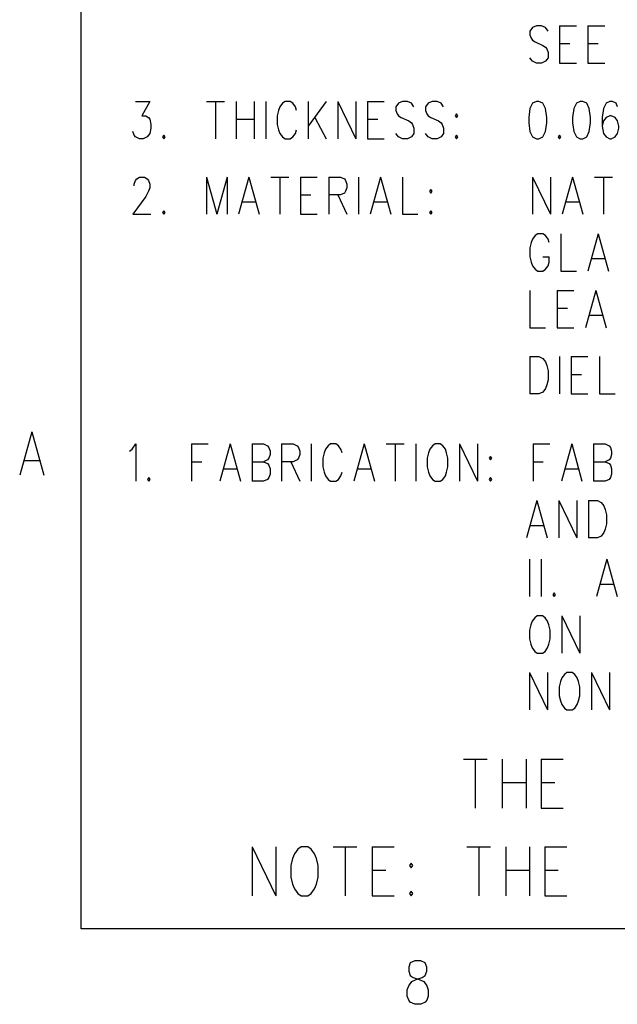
# Model space of a CAD drawing. Extents: x 2 to 38, y 4.3 to 27.6.
# Tile 1 of 33: x 2.2 to 5.5, y 4.4 to 9.9. Entities that reach past the tile are written whole.
import ezdxf

# ---------------------------------------------------------------- set-up
doc = ezdxf.new("R2010")
doc.units = 0
doc.layers.add('pho', color=1, linetype='CONTINUOUS')

msp = doc.modelspace()

# ---------------------------------------------------------------- linework, layer by layer
at = {"layer": 'pho', "color": 1}
for points in [[(2.54174, 4.85581), (2.54174, 27.07542), (37.45826, 27.07542), (37.45826, 4.85581), (2.54174, 4.85581)], [(5.15461, 9.88035), (5.14018, 9.90019), (5.11854, 9.91011), (5.08968, 9.91011), (5.06804, 9.90019), (5.05361, 9.88035), (5.05361, 9.86051), (5.06082, 9.84067), (5.06804, 9.83075), (5.08247, 9.82083), (5.12575, 9.80099), (5.14018, 9.79107), (5.14739, 9.78115), (5.15461, 9.76132), (5.15461, 9.73156), (5.14018, 9.71172), (5.11854, 9.7018), (5.08968, 9.7018), (5.06804, 9.71172), (5.05361, 9.73156)], [(5.21953, 9.91011), (5.21953, 9.7018)], [(5.21953, 9.91011), (5.31332, 9.91011)], [(5.37825, 9.91011), (5.37825, 9.7018)], [(5.37825, 9.91011), (5.47203, 9.91011)], [(5.21953, 9.81091), (5.27725, 9.81091)], [(5.37825, 9.81091), (5.43596, 9.81091)], [(5.21953, 9.7018), (5.31332, 9.7018)], [(5.37825, 9.7018), (5.47203, 9.7018)], [(2.84608, 9.48688), (2.92543, 9.48688), (2.88215, 9.40752), (2.90379, 9.40752), (2.91822, 9.3976), (2.92543, 9.38768), (2.93265, 9.35792), (2.93265, 9.33808), (2.92543, 9.30833), (2.911, 9.28849), (2.88936, 9.27857), (2.86772, 9.27857), (2.84608, 9.28849), (2.83886, 9.29841), (2.83165, 9.31825)], [(3.24286, 9.48688), (3.34385, 9.48688)], [(3.29335, 9.48688), (3.29335, 9.27857)], [(3.40878, 9.48688), (3.40878, 9.27857)], [(3.50978, 9.48688), (3.50978, 9.27857)], [(3.57471, 9.48688), (3.57471, 9.27857)], [(3.74785, 9.43728), (3.74063, 9.45712), (3.7262, 9.47696), (3.71178, 9.48688), (3.68292, 9.48688), (3.66849, 9.47696), (3.65406, 9.45712), (3.64685, 9.43728), (3.63963, 9.40752), (3.63963, 9.35792), (3.64685, 9.32817), (3.65406, 9.30833), (3.66849, 9.28849), (3.68292, 9.27857), (3.71178, 9.27857), (3.7262, 9.28849), (3.74063, 9.30833), (3.74785, 9.32817)], [(3.81277, 9.48688), (3.81277, 9.27857)], [(3.91377, 9.48688), (3.81277, 9.348)], [(3.9787, 9.48688), (3.9787, 9.27857)], [(3.9787, 9.48688), (4.0797, 9.27857)], [(4.0797, 9.48688), (4.0797, 9.27857)], [(4.14463, 9.48688), (4.14463, 9.27857)], [(4.14463, 9.48688), (4.23841, 9.48688)], [(4.40433, 9.45712), (4.38991, 9.47696), (4.36826, 9.48688), (4.33941, 9.48688), (4.31776, 9.47696)], [(4.57026, 9.45712), (4.55583, 9.47696), (4.53419, 9.48688), (4.50533, 9.48688), (4.48369, 9.47696), (4.46926, 9.45712), (4.46926, 9.43728), (4.47648, 9.41744), (4.48369, 9.40752), (4.49812, 9.3976), (4.5414, 9.37776), (4.55583, 9.36784), (4.56305, 9.35792), (4.57026, 9.33808), (4.57026, 9.30833), (4.55583, 9.28849), (4.53419, 9.27857), (4.50533, 9.27857), (4.48369, 9.28849), (4.46926, 9.30833)], [(5.08968, 9.48688), (5.06804, 9.47696), (5.05361, 9.4472), (5.0464, 9.3976), (5.0464, 9.36784), (5.05361, 9.31825), (5.06804, 9.28849), (5.08968, 9.27857), (5.10411, 9.27857), (5.12575, 9.28849), (5.14018, 9.31825), (5.14739, 9.36784), (5.14739, 9.3976), (5.14018, 9.4472), (5.12575, 9.47696), (5.10411, 9.48688), (5.08968, 9.48688)], [(5.33496, 9.48688), (5.31332, 9.47696), (5.29889, 9.4472), (5.29168, 9.3976), (5.29168, 9.36784), (5.29889, 9.31825), (5.31332, 9.28849), (5.33496, 9.27857), (5.34939, 9.27857), (5.37103, 9.28849), (5.38546, 9.31825), (5.39267, 9.36784), (5.39267, 9.3976), (5.38546, 9.4472), (5.37103, 9.47696), (5.34939, 9.48688), (5.33496, 9.48688)], [(5.54417, 9.45712), (5.53696, 9.47696), (5.51532, 9.48688), (5.50089, 9.48688), (5.47924, 9.47696), (5.46482, 9.4472), (5.4576, 9.3976), (5.4576, 9.348), (5.46482, 9.30833), (5.47924, 9.28849), (5.50089, 9.27857), (5.5081, 9.27857), (5.52974, 9.28849), (5.54417, 9.30833), (5.55139, 9.33808), (5.55139, 9.348), (5.54417, 9.37776), (5.52974, 9.3976), (5.5081, 9.40752), (5.50089, 9.40752), (5.47924, 9.3976), (5.46482, 9.37776), (5.4576, 9.348)], [(4.31776, 9.47696), (4.30334, 9.45712), (4.30334, 9.43728), (4.31055, 9.41744), (4.31776, 9.40752)], [(3.40878, 9.38768), (3.50978, 9.38768)], [(3.84884, 9.3976), (3.91377, 9.27857)], [(4.14463, 9.38768), (4.20234, 9.38768)], [(4.31776, 9.40752), (4.33219, 9.3976), (4.37548, 9.37776), (4.38991, 9.36784), (4.39712, 9.35792), (4.40433, 9.33808), (4.40433, 9.30833), (4.38991, 9.28849), (4.36826, 9.27857), (4.33941, 9.27857), (4.31776, 9.28849)], [(4.6424, 9.41744), (4.63519, 9.40752), (4.6424, 9.3976), (4.64962, 9.40752), (4.6424, 9.41744)], [(3.00479, 9.29841), (2.99757, 9.28849), (3.00479, 9.27857), (3.012, 9.28849), (3.00479, 9.29841)], [(4.14463, 9.27857), (4.23841, 9.27857)], [(4.31776, 9.28849), (4.30334, 9.30833)], [(4.6424, 9.29841), (4.63519, 9.28849), (4.6424, 9.27857), (4.64962, 9.28849), (4.6424, 9.29841)], [(5.21953, 9.29841), (5.21232, 9.28849), (5.21953, 9.27857), (5.22675, 9.28849), (5.21953, 9.29841)], [(2.83886, 9.01405), (2.83886, 9.02397), (2.84608, 9.04381), (2.85329, 9.05373), (2.86772, 9.06365), (2.89658, 9.06365), (2.911, 9.05373), (2.91822, 9.04381), (2.92543, 9.02397), (2.92543, 9.00413), (2.91822, 8.98429), (2.90379, 8.95453), (2.83165, 8.85534), (2.93265, 8.85534)], [(3.24286, 9.06365), (3.24286, 8.85534)], [(3.24286, 9.06365), (3.30057, 8.85534)], [(3.35828, 9.06365), (3.30057, 8.85534)], [(3.35828, 9.06365), (3.35828, 8.85534)], [(3.48092, 9.06365), (3.42321, 8.85534)], [(3.48092, 9.06365), (3.53864, 8.85534)], [(3.60356, 9.06365), (3.70456, 9.06365)], [(3.65406, 9.06365), (3.65406, 8.85534)], [(3.76949, 9.06365), (3.76949, 8.85534)], [(3.76949, 9.06365), (3.86327, 9.06365)], [(3.9282, 9.06365), (3.9282, 8.85534)], [(3.9282, 9.06365), (3.99313, 9.06365), (4.01477, 9.05373), (4.02198, 9.04381), (4.0292, 9.02397), (4.0292, 9.00413), (4.02198, 8.98429), (4.01477, 8.97437), (3.99313, 8.96445), (3.9282, 8.96445)], [(4.09413, 9.06365), (4.09413, 8.85534)], [(4.21677, 9.06365), (4.15905, 8.85534)], [(4.21677, 9.06365), (4.27448, 8.85534)], [(4.33941, 9.06365), (4.33941, 8.85534), (4.42598, 8.85534)], [(5.06804, 9.06365), (5.06804, 8.85534)], [(5.06804, 9.06365), (5.16904, 8.85534)], [(5.16904, 9.06365), (5.16904, 8.85534)], [(5.29168, 9.06365), (5.23396, 8.85534)], [(5.29168, 9.06365), (5.34939, 8.85534)], [(5.41432, 9.06365), (5.51532, 9.06365)], [(5.46482, 9.06365), (5.46482, 8.85534)], [(4.49812, 8.99421), (4.4909, 8.98429), (4.49812, 8.97437), (4.50533, 8.98429), (4.49812, 8.99421)], [(3.76949, 8.96445), (3.8272, 8.96445)], [(3.9787, 8.96445), (4.0292, 8.85534)], [(3.00479, 8.87518), (2.99757, 8.86526), (3.00479, 8.85534), (3.012, 8.86526), (3.00479, 8.87518)], [(3.44485, 8.92477), (3.51699, 8.92477)], [(4.1807, 8.92477), (4.25284, 8.92477)], [(4.49812, 8.87518), (4.4909, 8.86526), (4.49812, 8.85534), (4.50533, 8.86526), (4.49812, 8.87518)], [(5.25561, 8.92477), (5.32775, 8.92477)], [(3.76949, 8.85534), (3.86327, 8.85534)], [(5.16182, 8.69663), (5.15461, 8.71646), (5.14018, 8.7363), (5.12575, 8.74622), (5.09689, 8.74622), (5.08247, 8.7363), (5.06804, 8.71646), (5.06082, 8.69663), (5.05361, 8.66687), (5.05361, 8.61727), (5.06082, 8.58751), (5.06804, 8.56767), (5.08247, 8.54783), (5.09689, 8.53791), (5.12575, 8.53791), (5.14018, 8.54783), (5.15461, 8.56767), (5.16182, 8.58751), (5.16182, 8.61727)], [(5.22675, 8.74622), (5.22675, 8.53791), (5.31332, 8.53791)], [(5.43596, 8.74622), (5.37825, 8.53791)], [(5.43596, 8.74622), (5.49367, 8.53791)], [(5.12575, 8.61727), (5.16182, 8.61727)], [(5.39989, 8.60735), (5.47203, 8.60735)], [(5.05361, 8.4288), (5.05361, 8.22049), (5.14018, 8.22049)], [(5.20511, 8.4288), (5.20511, 8.22049)], [(5.20511, 8.4288), (5.29889, 8.4288)], [(5.42153, 8.4288), (5.36382, 8.22049)], [(5.42153, 8.4288), (5.47924, 8.22049)], [(5.20511, 8.32961), (5.26282, 8.32961)], [(5.38546, 8.28993), (5.4576, 8.28993)], [(5.20511, 8.22049), (5.29889, 8.22049)], [(5.05361, 8.05847), (5.05361, 7.85016)], [(5.05361, 8.05847), (5.10411, 8.05847), (5.12575, 8.04855), (5.14018, 8.02872), (5.14739, 8.00888), (5.15461, 7.97912), (5.15461, 7.92952), (5.14739, 7.89976), (5.14018, 7.87992), (5.12575, 7.86008), (5.10411, 7.85016), (5.05361, 7.85016)], [(5.21953, 8.05847), (5.21953, 7.85016)], [(5.28446, 8.05847), (5.28446, 7.85016)], [(5.28446, 8.05847), (5.37825, 8.05847)], [(5.44317, 8.05847), (5.44317, 7.85016), (5.52974, 7.85016)], [(5.28446, 7.95928), (5.34218, 7.95928)], [(5.28446, 7.85016), (5.37825, 7.85016)], [(2.26519, 7.63822), (2.19786, 7.39519)], [(2.26519, 7.63822), (2.33252, 7.39519)], [(2.8126, 7.52996), (2.82703, 7.53988), (2.84867, 7.56964), (2.84867, 7.36133)], [(3.15888, 7.56964), (3.15888, 7.36133)], [(3.15888, 7.56964), (3.25267, 7.56964)], [(3.37531, 7.56964), (3.31759, 7.36133)], [(3.37531, 7.56964), (3.43302, 7.36133)], [(3.49795, 7.56964), (3.49795, 7.36133)], [(3.49795, 7.56964), (3.56288, 7.56964), (3.58452, 7.55972), (3.59173, 7.5498), (3.59895, 7.52996), (3.59895, 7.51013), (3.59173, 7.49029), (3.58452, 7.48037), (3.56288, 7.47045)], [(3.66387, 7.56964), (3.66387, 7.36133)], [(3.66387, 7.56964), (3.7288, 7.56964), (3.75044, 7.55972), (3.75766, 7.5498), (3.76487, 7.52996), (3.76487, 7.51013), (3.75766, 7.49029), (3.75044, 7.48037), (3.7288, 7.47045), (3.66387, 7.47045)], [(3.8298, 7.56964), (3.8298, 7.36133)], [(4.00294, 7.52004), (3.99572, 7.53988), (3.9813, 7.55972), (3.96687, 7.56964), (3.93801, 7.56964), (3.92358, 7.55972), (3.90915, 7.53988)], [(4.12558, 7.56964), (4.06787, 7.36133)], [(4.12558, 7.56964), (4.18329, 7.36133)], [(4.24822, 7.56964), (4.34922, 7.56964)], [(4.29872, 7.56964), (4.29872, 7.36133)], [(4.41415, 7.56964), (4.41415, 7.36133)], [(4.52236, 7.56964), (4.50793, 7.55972), (4.4935, 7.53988), (4.48629, 7.52004), (4.47907, 7.49029), (4.47907, 7.44069), (4.48629, 7.41093), (4.4935, 7.39109), (4.50793, 7.37125), (4.52236, 7.36133), (4.55122, 7.36133), (4.56564, 7.37125), (4.58007, 7.39109), (4.58729, 7.41093), (4.5945, 7.44069), (4.5945, 7.49029), (4.58729, 7.52004), (4.58007, 7.53988), (4.56564, 7.55972), (4.55122, 7.56964), (4.52236, 7.56964)], [(4.65943, 7.56964), (4.65943, 7.36133)], [(4.65943, 7.56964), (4.76043, 7.36133)], [(4.76043, 7.56964), (4.76043, 7.36133)], [(5.07063, 7.56964), (5.07063, 7.36133)], [(5.07063, 7.56964), (5.16442, 7.56964)], [(5.28706, 7.56964), (5.22935, 7.36133)], [(5.28706, 7.56964), (5.34477, 7.36133)], [(5.4097, 7.56964), (5.4097, 7.36133)], [(5.4097, 7.56964), (5.47463, 7.56964), (5.49627, 7.55972), (5.50348, 7.5498), (5.5107, 7.52996), (5.5107, 7.51013), (5.50348, 7.49029), (5.49627, 7.48037), (5.47463, 7.47045)], [(3.90915, 7.53988), (3.90194, 7.52004), (3.89473, 7.49029), (3.89473, 7.44069), (3.90194, 7.41093), (3.90915, 7.39109)], [(4.83257, 7.50021), (4.82535, 7.49029), (4.83257, 7.48037), (4.83978, 7.49029), (4.83257, 7.50021)], [(2.22311, 7.4762), (2.30728, 7.4762)], [(3.15888, 7.47045), (3.2166, 7.47045)], [(3.49795, 7.47045), (3.56288, 7.47045), (3.58452, 7.46053), (3.59173, 7.45061), (3.59895, 7.43077), (3.59895, 7.40101), (3.59173, 7.38117), (3.58452, 7.37125), (3.56288, 7.36133), (3.49795, 7.36133)], [(3.71437, 7.47045), (3.76487, 7.36133)], [(5.07063, 7.47045), (5.12835, 7.47045)], [(5.4097, 7.47045), (5.47463, 7.47045), (5.49627, 7.46053), (5.50348, 7.45061), (5.5107, 7.43077), (5.5107, 7.40101), (5.50348, 7.38117), (5.49627, 7.37125), (5.47463, 7.36133), (5.4097, 7.36133)], [(3.33924, 7.43077), (3.41138, 7.43077)], [(3.90915, 7.39109), (3.92358, 7.37125), (3.93801, 7.36133), (3.96687, 7.36133), (3.9813, 7.37125), (3.99572, 7.39109), (4.00294, 7.41093)], [(4.08951, 7.43077), (4.16165, 7.43077)], [(5.25099, 7.43077), (5.32313, 7.43077)], [(2.92082, 7.38117), (2.9136, 7.37125), (2.92082, 7.36133), (2.92803, 7.37125), (2.92082, 7.38117)], [(4.83257, 7.38117), (4.82535, 7.37125), (4.83257, 7.36133), (4.83978, 7.37125), (4.83257, 7.38117)], [(5.09228, 7.25222), (5.03456, 7.04391)], [(5.09228, 7.25222), (5.14999, 7.04391)], [(5.21492, 7.25222), (5.21492, 7.04391)], [(5.21492, 7.25222), (5.31592, 7.04391)], [(5.31592, 7.25222), (5.31592, 7.04391)], [(5.38084, 7.25222), (5.38084, 7.04391)], [(5.38084, 7.25222), (5.43134, 7.25222), (5.45299, 7.2423), (5.46741, 7.22246), (5.47463, 7.20262), (5.48184, 7.17286), (5.48184, 7.12327), (5.47463, 7.09351), (5.46741, 7.07367), (5.45299, 7.05383), (5.43134, 7.04391), (5.38084, 7.04391)], [(5.05621, 7.11335), (5.12835, 7.11335)], [(5.05149, 6.92422), (5.05149, 6.71591)], [(5.11642, 6.92422), (5.11642, 6.71591)], [(5.48434, 6.92422), (5.42663, 6.71591)], [(5.48434, 6.92422), (5.54206, 6.71591)], [(5.44827, 6.78534), (5.52041, 6.78534)], [(5.18856, 6.73575), (5.18135, 6.72583), (5.18856, 6.71591), (5.19578, 6.72583), (5.18856, 6.73575)], [(5.09478, 6.60679), (5.08035, 6.59687), (5.06592, 6.57703), (5.05871, 6.55719), (5.05149, 6.52744), (5.05149, 6.47784), (5.05871, 6.44808), (5.06592, 6.42824), (5.08035, 6.4084), (5.09478, 6.39848), (5.12363, 6.39848), (5.13806, 6.4084), (5.15249, 6.42824), (5.15971, 6.44808), (5.16692, 6.47784), (5.16692, 6.52744), (5.15971, 6.55719), (5.15249, 6.57703), (5.13806, 6.59687), (5.12363, 6.60679), (5.09478, 6.60679)], [(5.23185, 6.60679), (5.23185, 6.39848)], [(5.23185, 6.60679), (5.33285, 6.39848)], [(5.33285, 6.60679), (5.33285, 6.39848)], [(5.05149, 6.28937), (5.05149, 6.08106)], [(5.05149, 6.28937), (5.15249, 6.08106)], [(5.15249, 6.28937), (5.15249, 6.08106)], [(5.2607, 6.28937), (5.24628, 6.27945), (5.23185, 6.25961), (5.22463, 6.23977), (5.21742, 6.21001), (5.21742, 6.16042), (5.22463, 6.13066), (5.23185, 6.11082), (5.24628, 6.09098), (5.2607, 6.08106), (5.28956, 6.08106), (5.30399, 6.09098), (5.31842, 6.11082), (5.32563, 6.13066), (5.33285, 6.16042), (5.33285, 6.21001), (5.32563, 6.23977), (5.31842, 6.25961), (5.30399, 6.27945), (5.28956, 6.28937), (5.2607, 6.28937)], [(5.39777, 6.28937), (5.39777, 6.08106)], [(5.39777, 6.28937), (5.49877, 6.08106)], [(5.49877, 6.28937), (5.49877, 6.08106)], [(4.68117, 5.80423), (4.81371, 5.80423)], [(4.74744, 5.80423), (4.74744, 5.53086)], [(4.89892, 5.80423), (4.89892, 5.53086)], [(5.03146, 5.80423), (5.03146, 5.53086)], [(5.11667, 5.80423), (5.11667, 5.53086)], [(5.11667, 5.80423), (5.23974, 5.80423)], [(4.89892, 5.67405), (5.03146, 5.67405)], [(5.11667, 5.67405), (5.1924, 5.67405)], [(5.11667, 5.53086), (5.23974, 5.53086)], [(3.49824, 5.31328), (3.49824, 5.03991)], [(3.49824, 5.31328), (3.63078, 5.03991)], [(3.63078, 5.31328), (3.63078, 5.03991)], [(3.77279, 5.31328), (3.75386, 5.30027), (3.73492, 5.27423), (3.72545, 5.2482), (3.71599, 5.20914), (3.71599, 5.14405), (3.72545, 5.105), (3.73492, 5.07897), (3.75386, 5.05293), (3.77279, 5.03991), (3.81066, 5.03991), (3.82959, 5.05293), (3.84853, 5.07897), (3.858, 5.105), (3.86746, 5.14405), (3.86746, 5.20914), (3.858, 5.2482), (3.84853, 5.27423), (3.82959, 5.30027), (3.81066, 5.31328), (3.77279, 5.31328)], [(3.95267, 5.31328), (4.08521, 5.31328)], [(4.01894, 5.31328), (4.01894, 5.03991)], [(4.17042, 5.31328), (4.17042, 5.03991)], [(4.17042, 5.31328), (4.2935, 5.31328)], [(4.70059, 5.31328), (4.83314, 5.31328)], [(4.76687, 5.31328), (4.76687, 5.03991)], [(4.91834, 5.31328), (4.91834, 5.03991)], [(5.05089, 5.31328), (5.05089, 5.03991)], [(5.13609, 5.31328), (5.13609, 5.03991)], [(5.13609, 5.31328), (5.25917, 5.31328)], [(4.17042, 5.18311), (4.24616, 5.18311)], [(4.38817, 5.22216), (4.3787, 5.20914), (4.38817, 5.19612), (4.39764, 5.20914), (4.38817, 5.22216)], [(4.91834, 5.18311), (5.05089, 5.18311)], [(5.13609, 5.18311), (5.21183, 5.18311)], [(4.17042, 5.03991), (4.2935, 5.03991)], [(4.38817, 5.06595), (4.3787, 5.05293), (4.38817, 5.03991), (4.39764, 5.05293), (4.38817, 5.06595)], [(5.13609, 5.03991), (5.25917, 5.03991)], [(4.409, 4.6756), (4.38375, 4.66403), (4.37533, 4.64089), (4.37533, 4.61774), (4.38375, 4.59459)], [(4.46792, 4.59459), (4.47633, 4.61774), (4.47633, 4.64089), (4.46792, 4.66403), (4.44267, 4.6756), (4.409, 4.6756)], [(4.38375, 4.59459), (4.40058, 4.58302), (4.43425, 4.57145), (4.4595, 4.55988), (4.47633, 4.53673), (4.48475, 4.51359), (4.48475, 4.47887), (4.47633, 4.45572), (4.46792, 4.44415), (4.44267, 4.43258), (4.409, 4.43258), (4.38375, 4.44415), (4.37533, 4.45572), (4.36692, 4.47887), (4.36692, 4.51359), (4.37533, 4.53673), (4.39217, 4.55988), (4.41742, 4.57145), (4.45108, 4.58302), (4.46792, 4.59459)]]:
    msp.add_lwpolyline(points, dxfattribs=at)

doc.saveas('drawing.dxf')
